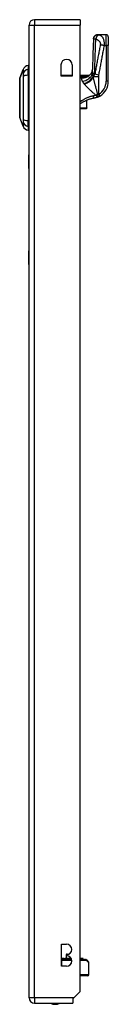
# Model space of a CAD drawing. Header units: inches. Extents: x 12 to 399, y 35 to 188.
# Tile 132 of 142: x 233.9 to 235.51, y 105.73 to 123.67. Entities that reach past the tile are written whole.
import ezdxf

# ---------------------------------------------------------------- set-up
doc = ezdxf.new("R2010")
doc.units = ezdxf.units.IN
doc.header["$MEASUREMENT"] = 0
doc.layers.add('Visible Edges(ANSI)', color=7, linetype='Continuous', lineweight=25)
doc.layers.add('Visible Tangent Edges(ANSI)', color=7, linetype='Continuous', lineweight=25)

msp = doc.modelspace()

# ---------------------------------------------------------------- linework, layer by layer
at = {"layer": 'Visible Edges(ANSI)'}
for p, q in [((235.003, 123.667), (234.168, 123.667)), ((235.003, 123.667), (235.003, 123.568)), ((234.069, 105.848), (234.069, 123.568)), ((235.003, 105.965), (235.003, 123.568)), ((235.323, 123.393), (235.322, 123.393)), ((235.475, 123.393), (235.323, 123.393)), ((235.514, 123.353), (235.514, 123.196)), ((235.514, 122.547), (235.514, 123.196)), ((233.899, 122.6), (233.961, 122.76)), ((234.054, 122.834), (234.054, 122.766)), ((234.054, 122.655), (234.054, 122.766)), ((234.652, 122.64), (234.652, 122.843)), ((234.855, 122.843), (234.855, 122.64)), ((234.054, 122.655), (234.054, 121.831)), ((234.855, 122.64), (234.652, 122.64)), ((234.855, 122.65), (234.676, 122.65)), ((235.158, 122.65), (235.003, 122.65)), ((235.135, 122.633), (235.134, 122.632)), ((235.124, 122.06), (235.124, 122.2)), ((235.003, 122.05), (235.116, 122.05)), ((235.124, 122.06), (235.124, 122.058)), ((233.961, 121.727), (233.899, 121.886)), ((234.054, 121.721), (234.054, 121.831)), ((234.054, 121.721), (234.054, 121.653)), ((234.063, 120.958), (234.063, 121.208)), ((234.069, 121.208), (234.063, 121.208)), ((234.063, 120.958), (234.063, 119.458)), ((234.063, 119.208), (234.063, 119.458)), ((234.063, 119.208), (234.069, 119.208)), ((234.658, 106.424), (234.658, 106.824)), ((234.658, 106.824), (234.753, 106.824)), ((234.698, 106.567), (234.658, 106.567)), ((234.682, 106.549), (234.658, 106.549)), ((234.682, 106.549), (234.844, 106.549)), ((234.7, 106.567), (234.698, 106.567)), ((234.702, 106.567), (234.7, 106.567)), ((234.702, 106.567), (234.719, 106.567)), ((234.72, 106.567), (234.719, 106.567)), ((234.721, 106.567), (234.72, 106.567)), ((234.836, 106.567), (234.721, 106.567)), ((234.747, 106.627), (234.745, 106.567)), ((234.753, 106.634), (234.753, 106.614)), ((234.767, 106.646), (234.799, 106.646)), ((235.047, 106.567), (235.003, 106.567)), ((235.067, 106.549), (235.003, 106.549)), ((235.053, 106.567), (235.047, 106.567)), ((235.051, 106.56), (235.054, 106.566)), ((235.067, 106.549), (235.075, 106.549)), ((234.659, 106.546), (234.658, 106.546)), ((234.753, 106.424), (234.658, 106.424)), ((234.659, 106.546), (234.845, 106.546)), ((235.003, 106.546), (235.1, 106.546)), ((235.114, 106.54), (235.153, 106.5)), ((235.159, 106.27), (235.159, 106.486)), ((235.139, 106.25), (235.003, 106.25)), ((234.886, 105.848), (234.869, 105.831)), ((235.003, 105.965), (234.886, 105.848)), ((234.168, 105.749), (234.869, 105.749)), ((234.869, 105.831), (234.869, 105.749))]:
    msp.add_line(p, q, dxfattribs=at)
at = {"layer": 'Visible Edges(ANSI)', "flags": 128}
for points in [[(235.242, 123.316), (235.234, 123.038), (235.224, 122.759)], [(235.242, 123.316), (235.244, 123.331), (235.249, 123.345), (235.257, 123.359), (235.266, 123.37), (235.278, 123.38), (235.292, 123.387), (235.307, 123.391), (235.322, 123.393)], [(235.172, 122.655), (235.184, 122.667), (235.195, 122.681), (235.205, 122.696), (235.212, 122.711), (235.218, 122.726), (235.221, 122.739), (235.223, 122.75), (235.224, 122.759)], [(233.899, 122.598), (233.899, 122.598), (233.899, 122.597), (233.899, 122.594), (233.899, 122.592), (233.899, 122.588), (233.899, 122.583), (233.899, 122.578), (233.899, 122.571), (233.899, 122.564), (233.899, 122.556), (233.899, 122.548), (233.899, 122.538), (233.899, 122.528), (233.899, 122.518), (233.899, 122.506), (233.899, 122.494), (233.899, 122.482), (233.899, 122.469), (233.899, 122.455), (233.899, 122.441), (233.899, 122.426), (233.899, 122.411), (233.899, 122.395), (233.899, 122.379), (233.899, 122.363), (233.899, 122.346), (233.899, 122.329), (233.899, 122.312), (233.899, 122.295), (233.899, 122.278), (233.899, 122.26), (233.899, 122.243), (233.899, 122.225), (233.899, 122.208), (233.899, 122.191), (233.899, 122.174), (233.899, 122.157), (233.899, 122.14), (233.899, 122.123), (233.899, 122.107), (233.899, 122.091), (233.899, 122.075), (233.899, 122.06), (233.899, 122.045), (233.899, 122.031), (233.899, 122.017), (233.899, 122.004), (233.899, 121.992), (233.899, 121.98), (233.899, 121.968), (233.899, 121.958), (233.899, 121.948), (233.899, 121.939), (233.899, 121.93), (233.899, 121.922), (233.899, 121.915), (233.899, 121.909), (233.899, 121.903), (233.899, 121.899), (233.899, 121.895), (233.899, 121.892), (233.899, 121.89), (233.899, 121.889), (233.899, 121.888)], [(235.134, 122.632), (235.134, 122.632), (235.134, 122.632), (235.134, 122.632), (235.133, 122.632), (235.133, 122.632), (235.133, 122.631), (235.132, 122.631), (235.132, 122.631), (235.132, 122.631), (235.131, 122.631), (235.131, 122.63), (235.131, 122.63), (235.13, 122.63), (235.13, 122.63), (235.13, 122.63), (235.129, 122.629), (235.129, 122.629), (235.129, 122.629), (235.128, 122.629), (235.128, 122.629), (235.127, 122.628), (235.127, 122.628), (235.127, 122.628), (235.126, 122.628)], [(235.158, 122.65), (235.158, 122.65), (235.158, 122.65), (235.157, 122.65), (235.157, 122.65), (235.157, 122.65), (235.156, 122.649), (235.156, 122.649), (235.155, 122.648), (235.154, 122.648), (235.154, 122.647), (235.153, 122.647), (235.152, 122.646), (235.151, 122.645), (235.15, 122.644), (235.149, 122.643), (235.147, 122.642), (235.146, 122.641), (235.145, 122.64), (235.143, 122.639), (235.142, 122.638), (235.14, 122.637), (235.139, 122.636), (235.137, 122.634), (235.135, 122.633)], [(235.25, 122.236), (235.239, 122.234), (235.228, 122.232), (235.217, 122.23), (235.206, 122.227), (235.195, 122.224), (235.184, 122.221), (235.173, 122.218), (235.162, 122.215), (235.152, 122.211), (235.141, 122.207), (235.131, 122.203), (235.12, 122.199), (235.11, 122.194), (235.1, 122.19), (235.09, 122.185), (235.079, 122.179), (235.07, 122.174), (235.06, 122.169), (235.05, 122.163), (235.04, 122.157), (235.031, 122.151), (235.022, 122.145), (235.013, 122.138), (235.003, 122.132)], [(235.331, 122.261), (235.328, 122.259), (235.324, 122.258), (235.321, 122.256), (235.318, 122.255), (235.315, 122.254), (235.311, 122.252), (235.308, 122.251), (235.305, 122.25), (235.301, 122.249), (235.298, 122.248), (235.294, 122.247), (235.291, 122.246), (235.288, 122.245), (235.284, 122.244), (235.281, 122.243), (235.277, 122.242), (235.274, 122.241), (235.27, 122.24), (235.267, 122.239), (235.264, 122.239), (235.26, 122.238), (235.257, 122.237), (235.253, 122.237), (235.25, 122.236)], [(235.331, 122.261), (235.332, 122.261), (235.333, 122.262), (235.334, 122.262), (235.336, 122.263), (235.337, 122.264), (235.338, 122.264), (235.339, 122.265), (235.34, 122.265), (235.342, 122.266), (235.343, 122.267), (235.344, 122.267), (235.345, 122.268), (235.346, 122.268), (235.348, 122.269), (235.349, 122.27), (235.35, 122.27), (235.351, 122.271), (235.352, 122.272), (235.354, 122.272), (235.355, 122.273), (235.356, 122.274), (235.357, 122.274), (235.358, 122.275), (235.36, 122.276)]]:
    msp.add_lwpolyline(points, dxfattribs=at)
at = {"layer": 'Visible Edges(ANSI)'}
for centre, radius, start, end in [((234.168, 123.568), 0.099, 90, 180), ((235.475, 123.353), 0.0394, 0, 90), ((234.753, 122.843), 0.102, 0, 180), ((234.071, 122.717), 0.118, 98.6009, 158.7495), ((234.046, 122.775), 0.0394, 53.1301, 78.463), ((233.904, 122.598), 0.00492, 158.7495, 179.7912), ((234.676, 122.631), 0.0197, 90, 152.6345), ((235.065, 122.824), 0.197, 298.1462, 307.2505), ((235.199, 122.547), 0.315, 300.5805, 0), ((235.116, 122.058), 0.00787, 270, 0), ((233.904, 121.888), 0.00492, 180.2088, 201.2505), ((234.071, 121.769), 0.118, 201.2505, 261.3991), ((234.046, 121.712), 0.0394, 281.537, 306.8699), ((234.753, 106.729), 0.095, 270, 90), ((234.767, 106.626), 0.02, 90, 177.5), ((234.753, 106.519), 0.095, 270, 90), ((235.059, 106.557), 0.00787, 160, 270), ((235.053, 106.566), 0.000394, 340, 90), ((235.075, 106.545), 0.00394, 10.0205, 90), ((235.1, 106.526), 0.0197, 45, 90), ((235.139, 106.486), 0.0197, 0, 45), ((235.139, 106.27), 0.0197, 270, 0), ((234.168, 105.848), 0.099, 180, 270), ((234.546, 105.917), 0.187, 243.6372, 296.3628)]:
    msp.add_arc(centre, radius, start, end, dxfattribs=at)
at = {"layer": 'Visible Tangent Edges(ANSI)'}
for p, q in [((234.168, 123.667), (234.168, 123.568)), ((234.069, 123.568), (234.168, 123.568)), ((234.168, 123.568), (235.003, 123.568)), ((234.168, 105.848), (234.168, 123.568)), ((235.475, 123.196), (235.475, 123.393)), ((235.442, 123.196), (235.475, 123.196)), ((235.514, 123.196), (235.475, 123.196)), ((235.475, 123.196), (235.475, 122.547)), ((233.961, 122.76), (233.899, 122.6)), ((234.676, 122.65), (234.676, 122.64)), ((235.057, 122.637), (235.003, 122.637)), ((235.003, 122.618), (235.057, 122.618)), ((235.034, 122.617), (235.003, 122.617)), ((235.003, 122.608), (235.034, 122.608)), ((235.034, 122.608), (235.034, 122.617)), ((235.057, 122.637), (235.057, 122.618)), ((235.11, 122.621), (235.108, 122.626)), ((235.239, 122.637), (235.237, 122.637)), ((235.239, 122.626), (235.239, 122.637)), ((235.34, 122.629), (235.242, 122.629)), ((235.242, 122.629), (235.242, 122.62)), ((235.342, 122.658), (235.267, 122.672)), ((235.34, 122.31), (235.34, 122.629)), ((235.514, 122.547), (235.475, 122.547)), ((235.116, 122.197), (235.116, 122.056)), ((235.34, 122.31), (235.36, 122.276)), ((235.116, 122.056), (235.003, 122.056)), ((235.116, 122.05), (235.116, 122.056)), ((234.063, 120.958), (234.069, 120.958)), ((234.069, 119.458), (234.063, 119.458)), ((234.658, 106.566), (234.698, 106.566)), ((234.705, 106.56), (234.658, 106.56)), ((234.702, 106.567), (234.705, 106.56)), ((234.705, 106.56), (234.839, 106.56)), ((234.719, 106.567), (234.719, 106.567)), ((234.836, 106.566), (234.72, 106.566)), ((234.753, 106.627), (234.747, 106.627)), ((235.003, 106.566), (235.047, 106.566)), ((235.045, 106.56), (235.003, 106.56)), ((235.047, 106.566), (235.045, 106.56)), ((235.045, 106.56), (235.051, 106.56)), ((235.054, 106.566), (235.047, 106.566)), ((234.658, 106.526), (234.659, 106.526)), ((234.659, 106.526), (234.659, 106.546)), ((234.659, 106.526), (234.659, 106.424)), ((234.848, 106.526), (234.659, 106.526)), ((235.118, 106.526), (235.003, 106.526)), ((235.159, 106.486), (235.118, 106.526)), ((235.003, 106.27), (235.159, 106.27)), ((234.168, 105.848), (234.069, 105.848)), ((234.168, 105.848), (234.168, 105.749)), ((234.886, 105.848), (234.168, 105.848))]:
    msp.add_line(p, q, dxfattribs=at)
at = {"layer": 'Visible Tangent Edges(ANSI)', "flags": 128}
for points in [[(235.242, 123.316), (235.242, 123.316), (235.242, 123.316), (235.242, 123.316), (235.242, 123.316), (235.242, 123.316), (235.242, 123.316), (235.243, 123.316), (235.243, 123.316), (235.243, 123.316), (235.243, 123.316), (235.243, 123.316), (235.243, 123.316), (235.243, 123.316), (235.243, 123.316), (235.243, 123.316), (235.243, 123.316), (235.243, 123.317), (235.243, 123.317), (235.243, 123.317), (235.244, 123.317), (235.244, 123.317), (235.244, 123.317), (235.244, 123.317), (235.244, 123.317)], [(235.323, 123.393), (235.318, 123.393), (235.314, 123.392), (235.309, 123.392), (235.304, 123.391), (235.3, 123.389), (235.295, 123.388), (235.29, 123.386), (235.286, 123.383), (235.281, 123.381), (235.277, 123.378), (235.273, 123.374), (235.269, 123.371), (235.265, 123.367), (235.262, 123.363), (235.259, 123.359), (235.256, 123.354), (235.253, 123.35), (235.251, 123.345), (235.249, 123.34), (235.248, 123.336), (235.246, 123.331), (235.245, 123.326), (235.245, 123.321), (235.244, 123.317)], [(235.244, 123.317), (235.245, 123.317), (235.246, 123.317), (235.247, 123.317), (235.248, 123.318), (235.249, 123.318), (235.25, 123.318), (235.251, 123.318), (235.253, 123.318), (235.254, 123.318), (235.256, 123.318), (235.258, 123.318), (235.26, 123.318), (235.262, 123.318), (235.263, 123.318), (235.265, 123.318), (235.267, 123.318), (235.269, 123.318), (235.271, 123.318), (235.274, 123.318), (235.276, 123.318), (235.278, 123.318), (235.281, 123.317), (235.283, 123.317), (235.286, 123.317)], [(235.264, 122.69), (235.265, 122.716), (235.266, 122.742), (235.267, 122.768), (235.268, 122.795), (235.269, 122.821), (235.27, 122.847), (235.271, 122.873), (235.272, 122.899), (235.273, 122.925), (235.274, 122.951), (235.275, 122.978), (235.276, 123.004), (235.277, 123.03), (235.277, 123.056), (235.278, 123.082), (235.279, 123.108), (235.28, 123.134), (235.281, 123.16), (235.282, 123.187), (235.283, 123.213), (235.283, 123.239), (235.284, 123.265), (235.285, 123.291), (235.286, 123.317)], [(235.338, 123.389), (235.336, 123.389), (235.334, 123.388), (235.331, 123.386), (235.329, 123.385), (235.326, 123.383), (235.323, 123.381), (235.321, 123.379), (235.318, 123.377), (235.316, 123.374), (235.313, 123.371), (235.31, 123.368), (235.308, 123.365), (235.306, 123.361), (235.303, 123.358), (235.301, 123.354), (235.299, 123.35), (235.297, 123.346), (235.295, 123.342), (235.293, 123.338), (235.291, 123.334), (235.29, 123.33), (235.288, 123.325), (235.287, 123.321), (235.286, 123.317)], [(235.286, 123.317), (235.291, 123.315), (235.296, 123.313), (235.301, 123.311), (235.306, 123.308), (235.311, 123.305), (235.316, 123.302), (235.321, 123.299), (235.325, 123.296), (235.33, 123.293), (235.334, 123.289), (235.339, 123.285), (235.343, 123.281), (235.347, 123.277), (235.351, 123.272), (235.354, 123.267), (235.358, 123.262), (235.361, 123.257), (235.364, 123.251), (235.366, 123.245), (235.368, 123.238), (235.369, 123.231), (235.369, 123.224), (235.369, 123.217), (235.368, 123.21)], [(235.338, 123.389), (235.337, 123.39), (235.337, 123.39), (235.336, 123.39), (235.335, 123.39), (235.334, 123.39), (235.333, 123.391), (235.333, 123.391), (235.332, 123.391), (235.331, 123.391), (235.33, 123.391), (235.33, 123.391), (235.329, 123.392), (235.328, 123.392), (235.328, 123.392), (235.327, 123.392), (235.326, 123.392), (235.326, 123.392), (235.325, 123.392), (235.325, 123.393), (235.324, 123.393), (235.324, 123.393), (235.324, 123.393), (235.323, 123.393), (235.323, 123.393)], [(235.442, 123.196), (235.443, 123.214), (235.443, 123.232), (235.442, 123.249), (235.441, 123.265), (235.438, 123.28), (235.435, 123.294), (235.431, 123.306), (235.427, 123.317), (235.423, 123.327), (235.418, 123.335), (235.413, 123.343), (235.408, 123.35), (235.403, 123.356), (235.398, 123.361), (235.392, 123.366), (235.386, 123.37), (235.381, 123.373), (235.375, 123.377), (235.369, 123.38), (235.363, 123.382), (235.357, 123.384), (235.351, 123.386), (235.344, 123.388), (235.338, 123.389)], [(235.368, 123.21), (235.364, 123.188), (235.36, 123.165), (235.355, 123.143), (235.351, 123.12), (235.347, 123.098), (235.343, 123.076), (235.339, 123.053), (235.334, 123.031), (235.33, 123.008), (235.326, 122.986), (235.322, 122.964), (235.318, 122.941), (235.314, 122.919), (235.309, 122.896), (235.305, 122.874), (235.301, 122.852), (235.297, 122.829), (235.293, 122.807), (235.288, 122.784), (235.284, 122.762), (235.28, 122.74), (235.276, 122.717), (235.272, 122.695), (235.267, 122.672)], [(235.342, 122.658), (235.346, 122.681), (235.35, 122.703), (235.355, 122.726), (235.359, 122.748), (235.363, 122.77), (235.367, 122.793), (235.371, 122.815), (235.376, 122.838), (235.38, 122.86), (235.384, 122.882), (235.388, 122.905), (235.392, 122.927), (235.396, 122.95), (235.401, 122.972), (235.405, 122.994), (235.409, 123.017), (235.413, 123.039), (235.417, 123.062), (235.422, 123.084), (235.426, 123.106), (235.43, 123.129), (235.434, 123.151), (235.438, 123.174), (235.442, 123.196)], [(235.442, 123.196), (235.439, 123.197), (235.436, 123.197), (235.432, 123.198), (235.429, 123.198), (235.426, 123.199), (235.422, 123.2), (235.419, 123.2), (235.416, 123.201), (235.413, 123.201), (235.409, 123.202), (235.406, 123.203), (235.403, 123.203), (235.4, 123.204), (235.396, 123.204), (235.393, 123.205), (235.39, 123.205), (235.387, 123.206), (235.384, 123.207), (235.381, 123.207), (235.379, 123.208), (235.376, 123.208), (235.373, 123.209), (235.371, 123.209), (235.368, 123.21)], [(233.961, 122.76), (233.961, 122.76), (233.961, 122.759), (233.961, 122.759), (233.961, 122.758), (233.961, 122.756), (233.961, 122.755), (233.961, 122.753), (233.961, 122.751), (233.961, 122.749), (233.961, 122.746), (233.961, 122.743), (233.961, 122.74), (233.961, 122.737), (233.96, 122.734), (233.96, 122.73), (233.96, 122.726), (233.96, 122.722), (233.96, 122.717), (233.96, 122.712), (233.96, 122.707), (233.96, 122.702), (233.96, 122.697), (233.96, 122.691), (233.96, 122.683)], [(235.227, 122.685), (235.226, 122.689), (235.226, 122.692), (235.226, 122.695), (235.225, 122.699), (235.225, 122.702), (235.225, 122.705), (235.225, 122.709), (235.224, 122.712), (235.224, 122.715), (235.224, 122.718), (235.224, 122.722), (235.224, 122.725), (235.224, 122.728), (235.224, 122.731), (235.223, 122.734), (235.223, 122.737), (235.223, 122.74), (235.223, 122.743), (235.223, 122.746), (235.223, 122.748), (235.223, 122.751), (235.223, 122.754), (235.223, 122.757), (235.224, 122.759)], [(233.899, 122.518), (233.899, 122.524), (233.899, 122.531), (233.899, 122.536), (233.899, 122.542), (233.899, 122.548), (233.899, 122.553), (233.899, 122.558), (233.899, 122.563), (233.899, 122.567), (233.899, 122.571), (233.899, 122.575), (233.899, 122.579), (233.899, 122.582), (233.899, 122.585), (233.899, 122.588), (233.899, 122.591), (233.899, 122.593), (233.899, 122.595), (233.899, 122.596), (233.899, 122.598), (233.899, 122.599), (233.899, 122.599), (233.899, 122.6), (233.899, 122.6)], [(233.899, 122.471), (233.899, 122.473), (233.899, 122.475), (233.899, 122.477), (233.899, 122.479), (233.899, 122.481), (233.899, 122.483), (233.899, 122.485), (233.899, 122.487), (233.899, 122.489), (233.899, 122.491), (233.899, 122.493), (233.899, 122.495), (233.899, 122.497), (233.899, 122.499), (233.899, 122.501), (233.899, 122.503), (233.899, 122.505), (233.899, 122.507), (233.899, 122.509), (233.899, 122.511), (233.899, 122.512), (233.899, 122.514), (233.899, 122.516), (233.899, 122.518)], [(233.96, 122.683), (233.96, 122.682), (233.96, 122.68), (233.96, 122.679), (233.96, 122.677), (233.96, 122.676), (233.96, 122.674), (233.96, 122.672), (233.96, 122.67), (233.96, 122.668), (233.96, 122.666), (233.96, 122.664), (233.96, 122.662), (233.96, 122.66), (233.96, 122.658), (233.96, 122.655), (233.96, 122.653), (233.96, 122.65), (233.96, 122.648), (233.96, 122.645), (233.96, 122.643), (233.96, 122.64), (233.96, 122.637), (233.96, 122.635), (233.96, 122.632)], [(233.96, 122.632), (233.96, 122.598), (233.96, 122.567), (233.96, 122.536), (233.96, 122.504), (233.96, 122.472), (233.961, 122.44), (233.961, 122.407), (233.961, 122.375), (233.961, 122.342), (233.961, 122.309), (233.961, 122.276), (233.961, 122.243), (233.961, 122.21), (233.961, 122.177), (233.961, 122.144), (233.961, 122.111), (233.961, 122.079), (233.961, 122.046), (233.96, 122.014), (233.96, 121.982), (233.96, 121.951), (233.96, 121.919), (233.96, 121.888), (233.96, 121.855)], [(235.034, 122.608), (235.033, 122.606), (235.031, 122.604), (235.03, 122.602), (235.029, 122.6), (235.028, 122.598), (235.028, 122.596), (235.027, 122.593), (235.027, 122.591), (235.027, 122.589), (235.027, 122.586), (235.027, 122.584), (235.027, 122.581), (235.028, 122.579), (235.028, 122.576), (235.029, 122.573), (235.03, 122.57), (235.031, 122.567), (235.032, 122.564), (235.033, 122.561), (235.034, 122.558), (235.035, 122.555), (235.037, 122.552), (235.039, 122.548), (235.04, 122.545)], [(235.034, 122.608), (235.038, 122.608), (235.041, 122.608), (235.044, 122.608), (235.047, 122.608), (235.05, 122.608), (235.054, 122.608), (235.057, 122.609), (235.06, 122.609), (235.063, 122.609), (235.066, 122.61), (235.07, 122.61), (235.073, 122.611), (235.076, 122.612), (235.079, 122.612), (235.082, 122.613), (235.085, 122.614), (235.088, 122.614), (235.091, 122.615), (235.094, 122.616), (235.097, 122.617), (235.101, 122.618), (235.104, 122.619), (235.107, 122.62), (235.11, 122.621)], [(235.057, 122.618), (235.056, 122.618), (235.055, 122.618), (235.054, 122.618), (235.053, 122.618), (235.052, 122.618), (235.051, 122.618), (235.05, 122.618), (235.049, 122.617), (235.048, 122.617), (235.048, 122.617), (235.047, 122.617), (235.046, 122.617), (235.045, 122.617), (235.044, 122.617), (235.043, 122.617), (235.042, 122.617), (235.041, 122.617), (235.04, 122.617), (235.039, 122.617), (235.038, 122.617), (235.037, 122.617), (235.036, 122.617), (235.035, 122.617), (235.034, 122.617)], [(235.04, 122.545), (235.041, 122.544), (235.042, 122.542), (235.043, 122.54), (235.044, 122.539), (235.045, 122.537), (235.046, 122.535), (235.047, 122.534), (235.048, 122.532), (235.049, 122.53), (235.05, 122.529), (235.051, 122.527), (235.052, 122.525), (235.053, 122.523), (235.055, 122.522), (235.056, 122.52), (235.057, 122.518), (235.058, 122.516), (235.06, 122.515), (235.061, 122.513), (235.063, 122.511), (235.064, 122.509), (235.065, 122.507), (235.067, 122.506), (235.068, 122.504)], [(235.111, 122.636), (235.109, 122.636), (235.106, 122.636), (235.104, 122.637), (235.102, 122.637), (235.1, 122.637), (235.098, 122.637), (235.095, 122.637), (235.093, 122.637), (235.091, 122.637), (235.088, 122.637), (235.086, 122.637), (235.084, 122.637), (235.082, 122.637), (235.079, 122.637), (235.077, 122.637), (235.075, 122.637), (235.073, 122.637), (235.07, 122.637), (235.068, 122.637), (235.066, 122.637), (235.064, 122.637), (235.061, 122.637), (235.059, 122.637), (235.057, 122.637)], [(235.057, 122.618), (235.059, 122.618), (235.061, 122.619), (235.064, 122.619), (235.066, 122.619), (235.068, 122.619), (235.07, 122.62), (235.072, 122.62), (235.075, 122.62), (235.077, 122.62), (235.079, 122.621), (235.081, 122.621), (235.083, 122.621), (235.085, 122.622), (235.087, 122.622), (235.09, 122.622), (235.092, 122.623), (235.094, 122.623), (235.096, 122.623), (235.098, 122.624), (235.1, 122.624), (235.102, 122.625), (235.104, 122.625), (235.106, 122.625), (235.108, 122.626)], [(235.108, 122.626), (235.109, 122.626), (235.111, 122.626), (235.112, 122.627), (235.113, 122.627), (235.115, 122.627), (235.116, 122.628), (235.117, 122.628), (235.118, 122.628), (235.12, 122.628), (235.121, 122.628), (235.122, 122.629), (235.123, 122.629), (235.124, 122.629), (235.125, 122.629), (235.126, 122.629), (235.126, 122.629), (235.127, 122.629), (235.128, 122.629), (235.128, 122.629), (235.128, 122.629), (235.128, 122.629), (235.127, 122.629), (235.127, 122.628), (235.126, 122.628)], [(235.11, 122.621), (235.11, 122.621), (235.111, 122.621), (235.112, 122.622), (235.112, 122.622), (235.113, 122.622), (235.114, 122.623), (235.114, 122.623), (235.115, 122.623), (235.116, 122.623), (235.117, 122.624), (235.117, 122.624), (235.118, 122.624), (235.119, 122.625), (235.119, 122.625), (235.12, 122.625), (235.121, 122.625), (235.121, 122.626), (235.122, 122.626), (235.123, 122.626), (235.124, 122.627), (235.124, 122.627), (235.125, 122.627), (235.126, 122.628), (235.126, 122.628)], [(235.134, 122.632), (235.134, 122.633), (235.133, 122.633), (235.132, 122.633), (235.131, 122.634), (235.131, 122.634), (235.13, 122.634), (235.129, 122.634), (235.128, 122.634), (235.127, 122.635), (235.126, 122.635), (235.125, 122.635), (235.124, 122.635), (235.123, 122.635), (235.122, 122.635), (235.121, 122.635), (235.12, 122.636), (235.119, 122.636), (235.118, 122.636), (235.116, 122.636), (235.115, 122.636), (235.114, 122.636), (235.113, 122.636), (235.112, 122.636), (235.111, 122.636)], [(235.237, 122.637), (235.236, 122.639), (235.236, 122.641), (235.235, 122.643), (235.234, 122.645), (235.234, 122.647), (235.233, 122.649), (235.233, 122.651), (235.232, 122.652), (235.232, 122.654), (235.232, 122.656), (235.231, 122.658), (235.231, 122.66), (235.23, 122.662), (235.23, 122.664), (235.229, 122.666), (235.229, 122.668), (235.229, 122.67), (235.228, 122.672), (235.228, 122.675), (235.228, 122.677), (235.227, 122.679), (235.227, 122.681), (235.227, 122.683), (235.227, 122.685)], [(235.239, 122.626), (235.239, 122.627), (235.239, 122.627), (235.239, 122.627), (235.239, 122.628), (235.239, 122.628), (235.238, 122.629), (235.238, 122.629), (235.238, 122.63), (235.238, 122.63), (235.238, 122.631), (235.238, 122.631), (235.238, 122.632), (235.238, 122.632), (235.238, 122.633), (235.238, 122.633), (235.237, 122.634), (235.237, 122.634), (235.237, 122.635), (235.237, 122.635), (235.237, 122.636), (235.237, 122.636), (235.237, 122.637), (235.237, 122.637), (235.237, 122.637)], [(235.239, 122.637), (235.24, 122.64), (235.241, 122.642), (235.242, 122.644), (235.243, 122.647), (235.244, 122.649), (235.245, 122.651), (235.246, 122.654), (235.247, 122.656), (235.248, 122.658), (235.249, 122.66), (235.25, 122.662), (235.251, 122.665), (235.252, 122.667), (235.253, 122.669), (235.254, 122.671), (235.255, 122.673), (235.256, 122.675), (235.257, 122.678), (235.258, 122.68), (235.259, 122.682), (235.261, 122.684), (235.262, 122.686), (235.263, 122.688), (235.264, 122.69)], [(235.242, 122.62), (235.242, 122.62), (235.241, 122.621), (235.241, 122.621), (235.241, 122.621), (235.241, 122.621), (235.241, 122.622), (235.241, 122.622), (235.241, 122.622), (235.241, 122.622), (235.241, 122.623), (235.24, 122.623), (235.24, 122.623), (235.24, 122.623), (235.24, 122.624), (235.24, 122.624), (235.24, 122.624), (235.24, 122.624), (235.24, 122.625), (235.24, 122.625), (235.24, 122.625), (235.239, 122.625), (235.239, 122.626), (235.239, 122.626), (235.239, 122.626)], [(235.267, 122.672), (235.266, 122.671), (235.264, 122.669), (235.263, 122.667), (235.262, 122.665), (235.26, 122.663), (235.259, 122.662), (235.258, 122.66), (235.257, 122.658), (235.255, 122.656), (235.254, 122.654), (235.253, 122.653), (235.252, 122.651), (235.251, 122.649), (235.25, 122.647), (235.249, 122.645), (235.248, 122.644), (235.247, 122.642), (235.246, 122.64), (235.246, 122.638), (235.245, 122.636), (235.244, 122.635), (235.243, 122.633), (235.242, 122.631), (235.242, 122.629)], [(235.32, 122.315), (235.316, 122.328), (235.313, 122.341), (235.309, 122.355), (235.305, 122.368), (235.302, 122.381), (235.298, 122.394), (235.295, 122.407), (235.291, 122.421), (235.288, 122.434), (235.284, 122.447), (235.281, 122.46), (235.277, 122.473), (235.274, 122.485), (235.271, 122.498), (235.268, 122.511), (235.264, 122.523), (235.261, 122.536), (235.258, 122.548), (235.255, 122.561), (235.252, 122.573), (235.25, 122.585), (235.247, 122.597), (235.244, 122.609), (235.242, 122.62)], [(235.34, 122.629), (235.34, 122.631), (235.34, 122.632), (235.34, 122.633), (235.34, 122.634), (235.34, 122.635), (235.34, 122.637), (235.34, 122.638), (235.34, 122.639), (235.34, 122.64), (235.34, 122.641), (235.34, 122.643), (235.34, 122.644), (235.34, 122.645), (235.34, 122.646), (235.34, 122.647), (235.341, 122.649), (235.341, 122.65), (235.341, 122.651), (235.341, 122.652), (235.341, 122.654), (235.341, 122.655), (235.342, 122.656), (235.342, 122.657), (235.342, 122.658)], [(233.899, 122.016), (233.899, 122.032), (233.899, 122.049), (233.899, 122.066), (233.899, 122.084), (233.899, 122.103), (233.899, 122.122), (233.899, 122.142), (233.899, 122.162), (233.899, 122.182), (233.899, 122.202), (233.899, 122.223), (233.899, 122.243), (233.899, 122.264), (233.899, 122.284), (233.899, 122.305), (233.899, 122.325), (233.899, 122.345), (233.899, 122.364), (233.899, 122.383), (233.899, 122.402), (233.899, 122.42), (233.899, 122.438), (233.899, 122.455), (233.899, 122.471)], [(235.068, 122.504), (235.069, 122.504), (235.069, 122.503), (235.069, 122.503), (235.07, 122.503), (235.07, 122.502), (235.07, 122.502), (235.07, 122.502), (235.071, 122.501), (235.071, 122.501), (235.071, 122.501), (235.071, 122.5), (235.072, 122.5), (235.072, 122.5), (235.072, 122.499), (235.072, 122.499), (235.073, 122.499), (235.073, 122.498), (235.073, 122.498), (235.074, 122.498), (235.074, 122.498), (235.074, 122.497), (235.074, 122.497), (235.075, 122.497), (235.075, 122.496)], [(235.075, 122.496), (235.075, 122.496), (235.075, 122.496), (235.075, 122.496), (235.076, 122.496), (235.076, 122.495), (235.076, 122.495), (235.076, 122.495), (235.076, 122.495), (235.076, 122.495), (235.076, 122.495), (235.077, 122.495), (235.077, 122.494), (235.077, 122.494), (235.077, 122.494), (235.077, 122.494), (235.077, 122.494), (235.077, 122.494), (235.078, 122.493), (235.078, 122.493), (235.078, 122.493), (235.078, 122.493), (235.078, 122.493), (235.078, 122.493), (235.078, 122.492)], [(235.078, 122.492), (235.085, 122.485), (235.092, 122.477), (235.099, 122.469), (235.107, 122.461), (235.115, 122.453), (235.123, 122.445), (235.131, 122.437), (235.139, 122.428), (235.147, 122.42), (235.156, 122.412), (235.165, 122.403), (235.174, 122.395), (235.183, 122.386), (235.192, 122.378), (235.201, 122.369), (235.21, 122.36), (235.22, 122.352), (235.229, 122.343), (235.239, 122.334), (235.248, 122.326), (235.258, 122.317), (235.268, 122.308), (235.277, 122.299), (235.287, 122.29)], [(235.243, 122.278), (235.233, 122.276), (235.222, 122.274), (235.211, 122.272), (235.201, 122.269), (235.19, 122.266), (235.18, 122.263), (235.169, 122.26), (235.159, 122.256), (235.149, 122.252), (235.139, 122.249), (235.128, 122.244), (235.118, 122.24), (235.108, 122.236), (235.098, 122.231), (235.088, 122.226), (235.078, 122.221), (235.069, 122.215), (235.059, 122.21), (235.05, 122.204), (235.04, 122.198), (235.031, 122.192), (235.022, 122.186), (235.012, 122.179), (235.003, 122.173)], [(235.287, 122.29), (235.285, 122.29), (235.283, 122.289), (235.282, 122.289), (235.28, 122.288), (235.278, 122.287), (235.276, 122.287), (235.274, 122.286), (235.273, 122.286), (235.271, 122.285), (235.269, 122.284), (235.267, 122.284), (235.265, 122.283), (235.264, 122.283), (235.262, 122.282), (235.26, 122.282), (235.258, 122.282), (235.256, 122.281), (235.254, 122.281), (235.253, 122.28), (235.251, 122.28), (235.249, 122.28), (235.247, 122.279), (235.245, 122.279), (235.243, 122.278)], [(235.25, 122.236), (235.25, 122.236), (235.25, 122.236), (235.25, 122.237), (235.25, 122.237), (235.25, 122.238), (235.249, 122.239), (235.249, 122.24), (235.249, 122.242), (235.249, 122.243), (235.249, 122.245), (235.248, 122.247), (235.248, 122.249), (235.248, 122.251), (235.247, 122.253), (235.247, 122.256), (235.247, 122.258), (235.246, 122.261), (235.246, 122.263), (235.245, 122.266), (235.245, 122.268), (235.245, 122.271), (235.244, 122.274), (235.244, 122.276), (235.243, 122.278)], [(235.287, 122.29), (235.287, 122.29), (235.287, 122.29), (235.288, 122.29), (235.288, 122.29), (235.288, 122.29), (235.288, 122.29), (235.288, 122.29), (235.288, 122.29), (235.288, 122.29), (235.289, 122.29), (235.289, 122.29), (235.289, 122.29), (235.289, 122.29), (235.289, 122.29), (235.289, 122.29), (235.289, 122.29), (235.289, 122.29), (235.29, 122.29), (235.29, 122.29), (235.29, 122.289), (235.29, 122.289), (235.29, 122.289), (235.29, 122.289), (235.29, 122.289)], [(235.29, 122.289), (235.292, 122.287), (235.294, 122.285), (235.296, 122.283), (235.298, 122.281), (235.299, 122.278), (235.301, 122.276), (235.303, 122.274), (235.305, 122.273), (235.307, 122.271), (235.309, 122.269), (235.31, 122.267), (235.312, 122.266), (235.314, 122.265), (235.315, 122.263), (235.317, 122.262), (235.319, 122.261), (235.32, 122.261), (235.322, 122.26), (235.323, 122.26), (235.325, 122.26), (235.326, 122.26), (235.328, 122.26), (235.329, 122.26), (235.331, 122.261)], [(235.322, 122.303), (235.322, 122.304), (235.322, 122.304), (235.322, 122.305), (235.322, 122.305), (235.322, 122.306), (235.322, 122.306), (235.322, 122.307), (235.322, 122.307), (235.322, 122.308), (235.321, 122.308), (235.321, 122.309), (235.321, 122.309), (235.321, 122.31), (235.321, 122.31), (235.321, 122.311), (235.321, 122.311), (235.321, 122.312), (235.321, 122.312), (235.32, 122.312), (235.32, 122.313), (235.32, 122.313), (235.32, 122.314), (235.32, 122.314), (235.32, 122.315)], [(235.34, 122.31), (235.339, 122.309), (235.338, 122.309), (235.337, 122.309), (235.337, 122.309), (235.336, 122.308), (235.335, 122.308), (235.335, 122.308), (235.334, 122.307), (235.333, 122.307), (235.332, 122.307), (235.332, 122.307), (235.331, 122.306), (235.33, 122.306), (235.33, 122.306), (235.329, 122.306), (235.328, 122.305), (235.327, 122.305), (235.327, 122.305), (235.326, 122.305), (235.325, 122.304), (235.325, 122.304), (235.324, 122.304), (235.323, 122.303), (235.322, 122.303)], [(235.331, 122.261), (235.332, 122.261), (235.332, 122.262), (235.333, 122.262), (235.333, 122.263), (235.333, 122.264), (235.333, 122.265), (235.333, 122.266), (235.333, 122.268), (235.332, 122.269), (235.332, 122.271), (235.332, 122.273), (235.331, 122.275), (235.331, 122.277), (235.33, 122.279), (235.329, 122.281), (235.329, 122.283), (235.328, 122.285), (235.327, 122.288), (235.326, 122.29), (235.326, 122.293), (235.325, 122.295), (235.324, 122.298), (235.323, 122.301), (235.322, 122.303)], [(233.899, 121.969), (233.899, 121.97), (233.899, 121.972), (233.899, 121.974), (233.899, 121.976), (233.899, 121.978), (233.899, 121.98), (233.899, 121.981), (233.899, 121.983), (233.899, 121.985), (233.899, 121.987), (233.899, 121.989), (233.899, 121.991), (233.899, 121.993), (233.899, 121.995), (233.899, 121.997), (233.899, 121.999), (233.899, 122.001), (233.899, 122.003), (233.899, 122.005), (233.899, 122.007), (233.899, 122.009), (233.899, 122.011), (233.899, 122.014), (233.899, 122.016)], [(233.899, 121.886), (233.899, 121.886), (233.899, 121.887), (233.899, 121.888), (233.899, 121.889), (233.899, 121.89), (233.899, 121.892), (233.899, 121.894), (233.899, 121.896), (233.899, 121.898), (233.899, 121.901), (233.899, 121.904), (233.899, 121.908), (233.899, 121.911), (233.899, 121.915), (233.899, 121.919), (233.899, 121.924), (233.899, 121.929), (233.899, 121.934), (233.899, 121.939), (233.899, 121.944), (233.899, 121.95), (233.899, 121.956), (233.899, 121.962), (233.899, 121.969)], [(233.96, 121.855), (233.96, 121.852), (233.96, 121.849), (233.96, 121.846), (233.96, 121.844), (233.96, 121.841), (233.96, 121.839), (233.96, 121.836), (233.96, 121.834), (233.96, 121.831), (233.96, 121.829), (233.96, 121.827), (233.96, 121.825), (233.96, 121.822), (233.96, 121.82), (233.96, 121.818), (233.96, 121.816), (233.96, 121.814), (233.96, 121.813), (233.96, 121.811), (233.96, 121.809), (233.96, 121.808), (233.96, 121.806), (233.96, 121.805), (233.96, 121.803)], [(233.96, 121.803), (233.96, 121.795), (233.96, 121.789), (233.96, 121.784), (233.96, 121.779), (233.96, 121.774), (233.96, 121.769), (233.96, 121.765), (233.96, 121.761), (233.96, 121.757), (233.96, 121.753), (233.961, 121.749), (233.961, 121.746), (233.961, 121.743), (233.961, 121.74), (233.961, 121.738), (233.961, 121.735), (233.961, 121.733), (233.961, 121.732), (233.961, 121.73), (233.961, 121.729), (233.961, 121.728), (233.961, 121.727), (233.961, 121.727), (233.961, 121.727)], [(234.698, 106.566), (234.698, 106.566), (234.698, 106.566), (234.698, 106.566), (234.698, 106.566), (234.698, 106.566), (234.698, 106.566), (234.698, 106.566), (234.698, 106.566), (234.699, 106.566), (234.699, 106.567), (234.699, 106.567), (234.699, 106.567), (234.699, 106.567), (234.699, 106.567), (234.699, 106.567), (234.699, 106.567), (234.699, 106.567), (234.699, 106.567), (234.7, 106.567), (234.7, 106.567), (234.7, 106.567), (234.7, 106.567), (234.7, 106.567), (234.7, 106.567)], [(234.719, 106.567), (234.72, 106.567), (234.72, 106.567), (234.72, 106.567), (234.72, 106.567), (234.72, 106.567), (234.72, 106.567), (234.72, 106.567), (234.72, 106.567), (234.72, 106.567), (234.72, 106.567), (234.72, 106.566), (234.72, 106.566), (234.72, 106.566), (234.72, 106.566), (234.72, 106.566), (234.72, 106.566), (234.72, 106.566), (234.72, 106.566), (234.72, 106.566), (234.72, 106.566), (234.72, 106.566), (234.72, 106.566), (234.72, 106.566), (234.72, 106.566)]]:
    msp.add_lwpolyline(points, dxfattribs=at)
at = {"layer": 'Visible Tangent Edges(ANSI)'}
for centre, radius, start, end in [((233.904, 122.598), 0.00492, 158.7495, 179.7912), ((235.199, 122.547), 0.276, 300.5805, 0)]:
    msp.add_arc(centre, radius, start, end, dxfattribs=at)
for centre, major_axis, ratio, start_param, end_param in [((234.074, 122.655), (-0.117, -0.016), 0.948273, 4.754759, 5.892029), ((234.074, 122.618), (-0.118, 0.005), 0.314585, 4.896593, 6.033863), ((235.04, 122.7), (0.186, 0.063), 0.76978, 4.456044, 5.771273), ((235.068, 122.637), (-0.172, -0.096), 0.627605, 1.231527, 2.411005), ((235.075, 122.626), (0.17, 0.099), 0.604176, 4.374903, 5.517504), ((235.078, 122.62), (0.171, 0.098), 0.594817, 4.382906, 5.514832), ((235.111, 122.617), (0.0011, 0.0197), 0.203793, 0.278045, 1.130973), ((235.043, 122.804), (0.129, -0.149), 0.924855, 5.892344, 6.283185), ((235.338, 122.676), (-0.118, 0.005), 0.119705, 5.400993, 5.962795), ((235.734, 126.149), (-0.383, -3.672), 0.123492, 5.999185, 6.006887), ((235.635, 126.168), (-0.28, -3.673), 0.09119, 5.963131, 5.978489), ((235.287, 122.315), (0.159, 0.116), 0.099559, 4.639553, 4.847409), ((235.294, 122.303), (0.181, 0.078), 0.058123, 4.666855, 4.846581), ((235.116, 122.06), (0.00787, 0), 0.489583, 4.712389, 6.283185), ((234.074, 121.869), (-0.118, -0.005), 0.314585, 0.249322, 1.386592), ((234.074, 121.831), (-0.117, 0.016), 0.948273, 0.391156, 1.528426), ((234.682, 106.545), (0, 0.00394), 0.969342, 0, 1.395906), ((234.698, 106.566), (0, 0.000394), 0.969342, 0, 1.919862), ((234.698, 106.557), (0, -0.00787), 0.969342, 0, 1.919862), ((234.72, 106.567), (0.00027, 0.000287), 0.557787, 2.145666, 2.482091), ((234.721, 106.566), (0, 0.000394), 0.836188, 0, 1.919862), ((235.052, 106.557), (0, -0.00787), 0.969342, 4.363323, 6.283185), ((235.047, 106.566), (0, 0.000394), 0.969342, 4.363323, 6.283185), ((235.067, 106.545), (0, 0.00394), 0.969342, 4.887279, 6.283185), ((235.1, 106.526), (0, 0.0197), 0.91745, 4.712389, 6.283185), ((235.1, 106.526), (0.0139, 0.0139), 0.852462, 5.41831, 6.283185)]:
    msp.add_ellipse(centre, major_axis=major_axis, ratio=ratio, start_param=start_param, end_param=end_param, dxfattribs=at)

doc.saveas('drawing.dxf')
